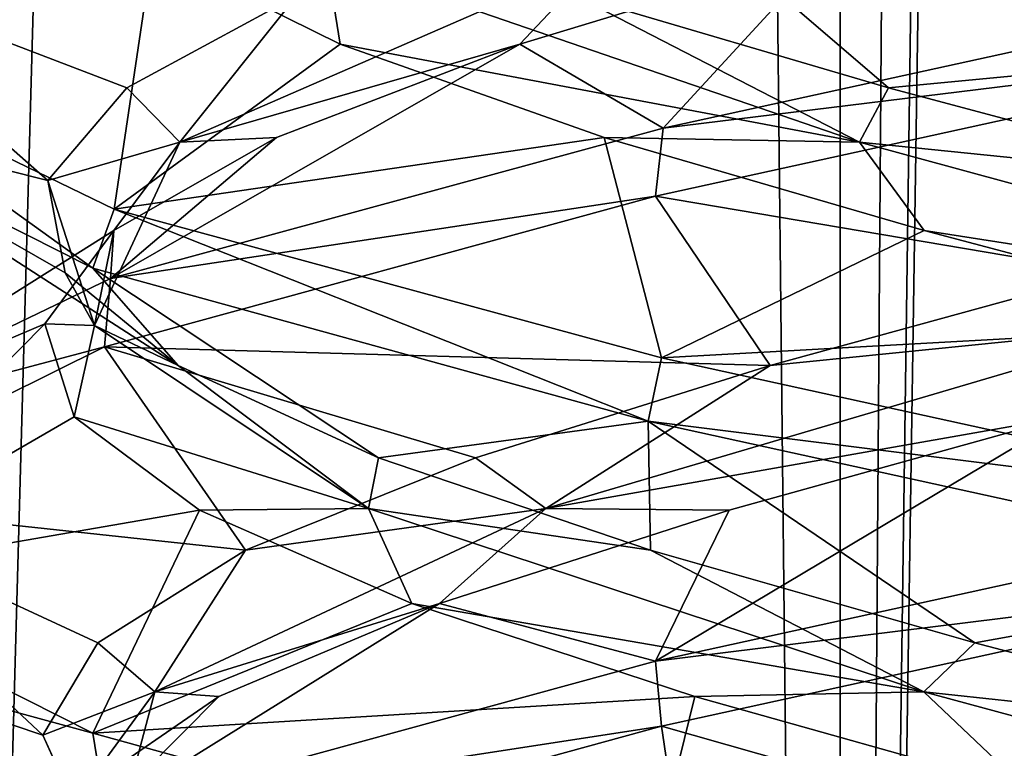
# Model space of a CAD drawing. Header units: millimetres. Extents: x -36.5 to 36.5, y -8.8 to 41.6.
# Tile 72 of 256: x -1.251 to -0.325, y 0.975 to 1.66. Entities that reach past the tile are written whole.
import ezdxf

# ---------------------------------------------------------------- set-up
doc = ezdxf.new("R2010")
doc.units = ezdxf.units.MM
doc.header["$LTSCALE"] = 65.185185
for name, color, linetype in [('11', 7, 'CONTINUOUS'), ('12', 7, 'CONTINUOUS'), ('13', 7, 'CONTINUOUS'), ('166', 7, 'CONTINUOUS'), ('172', 7, 'CONTINUOUS'), ('173', 7, 'CONTINUOUS'), ('174', 7, 'CONTINUOUS'), ('184', 7, 'CONTINUOUS'), ('185', 7, 'CONTINUOUS'), ('186', 7, 'CONTINUOUS'), ('196', 7, 'CONTINUOUS'), ('197', 7, 'CONTINUOUS'), ('198', 7, 'CONTINUOUS'), ('219', 7, 'CONTINUOUS'), ('23', 7, 'CONTINUOUS'), ('24', 7, 'CONTINUOUS'), ('25', 7, 'CONTINUOUS'), ('35', 7, 'CONTINUOUS'), ('36', 7, 'CONTINUOUS'), ('37', 7, 'CONTINUOUS'), ('5', 7, 'CONTINUOUS'), ('548', 7, 'CONTINUOUS'), ('553', 7, 'CONTINUOUS'), ('58', 7, 'CONTINUOUS')]:
    doc.layers.add(name, color=color, linetype=linetype)

msp = doc.modelspace()

# ---------------------------------------------------------------- linework, layer by layer
at = {"layer": '11', "color": 7, "linetype": 'Continuous'}
for points in [[(-0.65308, 1.05661, 12.35036), (0, 1.2, 12.5), (-0.2675, 1.28643, 12.19991), (-0.65308, 1.05661, 12.35036)], [(-0.58383, 1.19873, 12.08189), (-0.65308, 1.05661, 12.35036), (-0.2675, 1.28643, 12.19991), (-0.58383, 1.19873, 12.08189)], [(-0.85613, 1.11104, 11.88227), (-0.65308, 1.05661, 12.35036), (-0.58383, 1.19873, 12.08189), (-0.85613, 1.11104, 11.88227)], [(-1.17115, 0.91483, 11.93723), (-0.65308, 1.05661, 12.35036), (-0.85613, 1.11104, 11.88227), (-1.17115, 0.91483, 11.93723)], [(-1.06385, 1.02334, 11.6161), (-1.17115, 0.91483, 11.93723), (-0.85613, 1.11104, 11.88227), (-1.06385, 1.02334, 11.6161)], [(-1.19133, 0.93564, 11.30346), (-1.17115, 0.91483, 11.93723), (-1.06385, 1.02334, 11.6161), (-1.19133, 0.93564, 11.30346)]]:
    msp.add_3dface(points, dxfattribs=at)
at = {"layer": '12', "color": 7, "linetype": 'Continuous'}
for points in [[(-0.54516, 1.33501, 12.10188), (-0.17224, 1.37264, 12.18079), (-0.22736, 1.42204, 12.20816), (-0.54516, 1.33501, 12.10188)], [(-0.7564, 1.20021, 11.92292), (-0.2675, 1.28643, 12.19991), (-0.17224, 1.37264, 12.18079), (-0.7564, 1.20021, 11.92292)], [(-0.7564, 1.20021, 11.92292), (-0.17224, 1.37264, 12.18079), (-0.54516, 1.33501, 12.10188), (-0.7564, 1.20021, 11.92292)], [(-0.82245, 1.24797, 11.91374), (-0.7564, 1.20021, 11.92292), (-0.54516, 1.33501, 12.10188), (-0.82245, 1.24797, 11.91374)], [(-0.58383, 1.19873, 12.08189), (-0.2675, 1.28643, 12.19991), (-0.7564, 1.20021, 11.92292), (-0.58383, 1.19873, 12.08189)], [(-1.03864, 1.16094, 11.65771), (-0.7564, 1.20021, 11.92292), (-0.82245, 1.24797, 11.91374), (-1.03864, 1.16094, 11.65771)], [(-1.12396, 1.02778, 11.40079), (-0.85613, 1.11104, 11.88227), (-0.7564, 1.20021, 11.92292), (-1.12396, 1.02778, 11.40079)], [(-1.12396, 1.02778, 11.40079), (-0.7564, 1.20021, 11.92292), (-1.03864, 1.16094, 11.65771), (-1.12396, 1.02778, 11.40079)], [(-0.85613, 1.11104, 11.88227), (-0.58383, 1.19873, 12.08189), (-0.7564, 1.20021, 11.92292), (-0.85613, 1.11104, 11.88227)], [(-1.17765, 1.0739, 11.35281), (-1.12396, 1.02778, 11.40079), (-1.03864, 1.16094, 11.65771), (-1.17765, 1.0739, 11.35281)], [(-1.06385, 1.02334, 11.6161), (-0.85613, 1.11104, 11.88227), (-1.12396, 1.02778, 11.40079), (-1.06385, 1.02334, 11.6161)], [(-1.22918, 0.98687, 11.0217), (-1.12396, 1.02778, 11.40079), (-1.17765, 1.0739, 11.35281), (-1.22918, 0.98687, 11.0217)], [(-1.16969, 0.85535, 10.7639), (-1.12396, 1.02778, 11.40079), (-1.22918, 0.98687, 11.0217), (-1.16969, 0.85535, 10.7639)], [(-1.19133, 0.93564, 11.30346), (-1.06385, 1.02334, 11.6161), (-1.12396, 1.02778, 11.40079), (-1.19133, 0.93564, 11.30346)], [(-1.16969, 0.85535, 10.7639), (-1.19133, 0.93564, 11.30346), (-1.12396, 1.02778, 11.40079), (-1.16969, 0.85535, 10.7639)], [(-1.18937, 0.89984, 10.68898), (-1.16969, 0.85535, 10.7639), (-1.22918, 0.98687, 11.0217), (-1.18937, 0.89984, 10.68898)]]:
    msp.add_3dface(points, dxfattribs=at)
at = {"layer": '13', "color": 7, "linetype": 'Continuous'}
for points in [[(0, 1.6375, 12.5), (-0.65308, 1.49411, 12.35036), (-0.22736, 1.42204, 12.20816), (0, 1.6375, 12.5)], [(-0.65308, 1.49411, 12.35036), (-1.17115, 1.35233, 11.93723), (-0.54516, 1.33501, 12.10188), (-0.65308, 1.49411, 12.35036)], [(-0.65308, 1.49411, 12.35036), (-0.54516, 1.33501, 12.10188), (-0.22736, 1.42204, 12.20816), (-0.65308, 1.49411, 12.35036)], [(-1.17115, 1.35233, 11.93723), (-1.46438, 1.20701, 11.32494), (-1.03864, 1.16094, 11.65771), (-1.17115, 1.35233, 11.93723)], [(-1.17115, 1.35233, 11.93723), (-1.03864, 1.16094, 11.65771), (-0.82245, 1.24797, 11.91374), (-1.17115, 1.35233, 11.93723)], [(-1.17115, 1.35233, 11.93723), (-0.82245, 1.24797, 11.91374), (-0.54516, 1.33501, 12.10188), (-1.17115, 1.35233, 11.93723)], [(-1.46438, 1.20701, 11.32494), (-1.46131, 1.06504, 10.6615), (-1.22918, 0.98687, 11.0217), (-1.46438, 1.20701, 11.32494)], [(-1.46438, 1.20701, 11.32494), (-1.22918, 0.98687, 11.0217), (-1.17765, 1.0739, 11.35281), (-1.46438, 1.20701, 11.32494)], [(-1.46438, 1.20701, 11.32494), (-1.17765, 1.0739, 11.35281), (-1.03864, 1.16094, 11.65771), (-1.46438, 1.20701, 11.32494)], [(-1.46131, 1.06504, 10.6615), (-1.17164, 0.92284, 10.06337), (-1.18937, 0.89984, 10.68898), (-1.46131, 1.06504, 10.6615)], [(-1.46131, 1.06504, 10.6615), (-1.18937, 0.89984, 10.68898), (-1.22918, 0.98687, 11.0217), (-1.46131, 1.06504, 10.6615)]]:
    msp.add_3dface(points, dxfattribs=at)
at = {"layer": '166', "color": 7, "linetype": 'Continuous'}
for points in [[(0, 1.6375, -12.5), (-0.64761, 1.7796, -12.353), (0, 1.7, -12.5), (0, 1.6375, -12.5)], [(0, 1.6375, -9.5), (0, 1.7, -9.5), (-0.64598, 1.55828, -9.64622), (0, 1.6375, -9.5)], [(-0.65308, 1.49411, -9.64964), (0, 1.6375, -9.5), (-0.64598, 1.55828, -9.64622), (-0.65308, 1.49411, -9.64964)], [(-1.18214, 1.42643, -11.92333), (-1.46623, 1.56983, -11.31648), (-1.46007, 1.62639, -11.34382), (-1.18214, 1.42643, -11.92333)], [(-1.16212, 1.48212, -11.94841), (-1.18214, 1.42643, -11.92333), (-1.46007, 1.62639, -11.34382), (-1.16212, 1.48212, -11.94841)], [(-1.16574, 1.41666, -10.05605), (-0.65308, 1.49411, -9.64964), (-0.64598, 1.55828, -9.64622), (-1.16574, 1.41666, -10.05605)], [(-1.17115, 1.35233, -10.06277), (-0.65308, 1.49411, -9.64964), (-1.16574, 1.41666, -10.05605), (-1.17115, 1.35233, -10.06277)], [(-0.66002, 1.28253, -12.34699), (-1.18214, 1.42643, -11.92333), (-1.16212, 1.48212, -11.94841), (-0.66002, 1.28253, -12.34699)], [(-0.64761, 1.3421, -12.353), (-0.66002, 1.28253, -12.34699), (-1.16212, 1.48212, -11.94841), (-0.64761, 1.3421, -12.353)], [(-1.45701, 1.27639, -10.64345), (-1.17115, 1.35233, -10.06277), (-1.16574, 1.41666, -10.05605), (-1.45701, 1.27639, -10.64345)], [(-1.46438, 1.20701, -10.67506), (-1.17115, 1.35233, -10.06277), (-1.45701, 1.27639, -10.64345), (-1.46438, 1.20701, -10.67506)], [(0, 1.2, -12.5), (-0.66002, 1.28253, -12.34699), (-0.64761, 1.3421, -12.353), (0, 1.2, -12.5)], [(0, 1.1375, -12.5), (-0.66002, 1.28253, -12.34699), (0, 1.2, -12.5), (0, 1.1375, -12.5)], [(0, 1.2, -9.5), (-0.65308, 1.05661, -9.64964), (0, 1.1375, -9.5), (0, 1.2, -9.5)], [(-1.18214, 0.98893, -11.92333), (-1.46131, 1.06504, -11.3385), (-1.46623, 1.13233, -11.31648), (-1.18214, 0.98893, -11.92333)], [(0, 1.1375, -9.5), (-0.65308, 1.05661, -9.64964), (-0.6474, 0.99545, -9.6469), (0, 1.1375, -9.5)], [(-1.17164, 0.92284, -11.93663), (-1.46131, 1.06504, -11.3385), (-1.18214, 0.98893, -11.92333), (-1.17164, 0.92284, -11.93663)], [(-0.65308, 1.05661, -9.64964), (-1.17115, 0.91483, -10.06277), (-0.6474, 0.99545, -9.6469), (-0.65308, 1.05661, -9.64964)], [(-0.6474, 0.99545, -9.6469), (-1.17115, 0.91483, -10.06277), (-1.1788, 0.84972, -10.0724), (-0.6474, 0.99545, -9.6469)], [(-0.66002, 0.84503, -12.34699), (-1.17164, 0.92284, -11.93663), (-1.18214, 0.98893, -11.92333), (-0.66002, 0.84503, -12.34699)]]:
    msp.add_3dface(points, dxfattribs=at)
at = {"layer": '172', "color": 7, "linetype": 'Continuous'}
for points in [[(-0.65308, 1.05661, -9.64964), (0, 1.2, -9.5), (-0.2675, 1.28643, -9.80009), (-0.65308, 1.05661, -9.64964)], [(-0.58383, 1.19873, -9.91811), (-0.65308, 1.05661, -9.64964), (-0.2675, 1.28643, -9.80009), (-0.58383, 1.19873, -9.91811)], [(-0.85613, 1.11104, -10.11773), (-0.65308, 1.05661, -9.64964), (-0.58383, 1.19873, -9.91811), (-0.85613, 1.11104, -10.11773)], [(-1.17115, 0.91483, -10.06277), (-0.65308, 1.05661, -9.64964), (-0.85613, 1.11104, -10.11773), (-1.17115, 0.91483, -10.06277)], [(-1.06385, 1.02334, -10.3839), (-1.17115, 0.91483, -10.06277), (-0.85613, 1.11104, -10.11773), (-1.06385, 1.02334, -10.3839)], [(-1.19133, 0.93564, -10.69654), (-1.17115, 0.91483, -10.06277), (-1.06385, 1.02334, -10.3839), (-1.19133, 0.93564, -10.69654)]]:
    msp.add_3dface(points, dxfattribs=at)
at = {"layer": '173', "color": 7, "linetype": 'Continuous'}
for points in [[(-0.54516, 1.33501, -9.89812), (-0.17224, 1.37264, -9.81921), (-0.22736, 1.42204, -9.79184), (-0.54516, 1.33501, -9.89812)], [(-0.7564, 1.20021, -10.07708), (-0.2675, 1.28643, -9.80009), (-0.17224, 1.37264, -9.81921), (-0.7564, 1.20021, -10.07708)], [(-0.7564, 1.20021, -10.07708), (-0.17224, 1.37264, -9.81921), (-0.54516, 1.33501, -9.89812), (-0.7564, 1.20021, -10.07708)], [(-0.82245, 1.24797, -10.08626), (-0.7564, 1.20021, -10.07708), (-0.54516, 1.33501, -9.89812), (-0.82245, 1.24797, -10.08626)], [(-0.58383, 1.19873, -9.91811), (-0.2675, 1.28643, -9.80009), (-0.7564, 1.20021, -10.07708), (-0.58383, 1.19873, -9.91811)], [(-1.03864, 1.16094, -10.34229), (-0.7564, 1.20021, -10.07708), (-0.82245, 1.24797, -10.08626), (-1.03864, 1.16094, -10.34229)], [(-1.12396, 1.02778, -10.59921), (-0.85613, 1.11104, -10.11773), (-0.7564, 1.20021, -10.07708), (-1.12396, 1.02778, -10.59921)], [(-1.12396, 1.02778, -10.59921), (-0.7564, 1.20021, -10.07708), (-1.03864, 1.16094, -10.34229), (-1.12396, 1.02778, -10.59921)], [(-0.85613, 1.11104, -10.11773), (-0.58383, 1.19873, -9.91811), (-0.7564, 1.20021, -10.07708), (-0.85613, 1.11104, -10.11773)], [(-1.17765, 1.0739, -10.64719), (-1.12396, 1.02778, -10.59921), (-1.03864, 1.16094, -10.34229), (-1.17765, 1.0739, -10.64719)], [(-1.06385, 1.02334, -10.3839), (-0.85613, 1.11104, -10.11773), (-1.12396, 1.02778, -10.59921), (-1.06385, 1.02334, -10.3839)], [(-1.22918, 0.98687, -10.9783), (-1.12396, 1.02778, -10.59921), (-1.17765, 1.0739, -10.64719), (-1.22918, 0.98687, -10.9783)], [(-1.16969, 0.85535, -11.2361), (-1.12396, 1.02778, -10.59921), (-1.22918, 0.98687, -10.9783), (-1.16969, 0.85535, -11.2361)], [(-1.19133, 0.93564, -10.69654), (-1.06385, 1.02334, -10.3839), (-1.12396, 1.02778, -10.59921), (-1.19133, 0.93564, -10.69654)], [(-1.16969, 0.85535, -11.2361), (-1.19133, 0.93564, -10.69654), (-1.12396, 1.02778, -10.59921), (-1.16969, 0.85535, -11.2361)], [(-1.18937, 0.89984, -11.31102), (-1.16969, 0.85535, -11.2361), (-1.22918, 0.98687, -10.9783), (-1.18937, 0.89984, -11.31102)]]:
    msp.add_3dface(points, dxfattribs=at)
at = {"layer": '174', "color": 7, "linetype": 'Continuous'}
for points in [[(0, 1.6375, -9.5), (-0.65308, 1.49411, -9.64964), (-0.22736, 1.42204, -9.79184), (0, 1.6375, -9.5)], [(-0.65308, 1.49411, -9.64964), (-1.17115, 1.35233, -10.06277), (-0.54516, 1.33501, -9.89812), (-0.65308, 1.49411, -9.64964)], [(-0.65308, 1.49411, -9.64964), (-0.54516, 1.33501, -9.89812), (-0.22736, 1.42204, -9.79184), (-0.65308, 1.49411, -9.64964)], [(-1.17115, 1.35233, -10.06277), (-1.46438, 1.20701, -10.67506), (-1.03864, 1.16094, -10.34229), (-1.17115, 1.35233, -10.06277)], [(-1.17115, 1.35233, -10.06277), (-1.03864, 1.16094, -10.34229), (-0.82245, 1.24797, -10.08626), (-1.17115, 1.35233, -10.06277)], [(-1.17115, 1.35233, -10.06277), (-0.82245, 1.24797, -10.08626), (-0.54516, 1.33501, -9.89812), (-1.17115, 1.35233, -10.06277)], [(-1.46438, 1.20701, -10.67506), (-1.46131, 1.06504, -11.3385), (-1.22918, 0.98687, -10.9783), (-1.46438, 1.20701, -10.67506)], [(-1.46438, 1.20701, -10.67506), (-1.22918, 0.98687, -10.9783), (-1.17765, 1.0739, -10.64719), (-1.46438, 1.20701, -10.67506)], [(-1.46438, 1.20701, -10.67506), (-1.17765, 1.0739, -10.64719), (-1.03864, 1.16094, -10.34229), (-1.46438, 1.20701, -10.67506)], [(-1.46131, 1.06504, -11.3385), (-1.17164, 0.92284, -11.93663), (-1.18937, 0.89984, -11.31102), (-1.46131, 1.06504, -11.3385)], [(-1.46131, 1.06504, -11.3385), (-1.18937, 0.89984, -11.31102), (-1.22918, 0.98687, -10.9783), (-1.46131, 1.06504, -11.3385)]]:
    msp.add_3dface(points, dxfattribs=at)
at = {"layer": '184', "color": 7, "linetype": 'Continuous'}
for points in [[(-0.78074, 1.63722, -10.05038), (-0.64598, 1.55828, -9.64622), (-0.49297, 1.72492, -9.8738), (-0.78074, 1.63722, -10.05038)], [(-0.64598, 1.55828, -9.64622), (0, 1.7, -9.5), (-0.49297, 1.72492, -9.8738), (-0.64598, 1.55828, -9.64622)], [(-1.16574, 1.41666, -10.05605), (-0.64598, 1.55828, -9.64622), (-0.78074, 1.63722, -10.05038), (-1.16574, 1.41666, -10.05605)], [(-1.00963, 1.54952, -10.29858), (-1.16574, 1.41666, -10.05605), (-0.78074, 1.63722, -10.05038), (-1.00963, 1.54952, -10.29858)], [(-1.16237, 1.46182, -10.59969), (-1.16574, 1.41666, -10.05605), (-1.00963, 1.54952, -10.29858), (-1.16237, 1.46182, -10.59969)], [(-1.45701, 1.27639, -10.64345), (-1.16574, 1.41666, -10.05605), (-1.16237, 1.46182, -10.59969), (-1.45701, 1.27639, -10.64345)], [(-1.22743, 1.37413, -10.93099), (-1.45701, 1.27639, -10.64345), (-1.16237, 1.46182, -10.59969), (-1.22743, 1.37413, -10.93099)], [(-1.46623, 1.13233, -11.31648), (-1.45701, 1.27639, -10.64345), (-1.22743, 1.37413, -10.93099), (-1.46623, 1.13233, -11.31648)], [(-1.19991, 1.28643, -11.2675), (-1.46623, 1.13233, -11.31648), (-1.22743, 1.37413, -10.93099), (-1.19991, 1.28643, -11.2675)], [(-1.08189, 1.19873, -11.58383), (-1.46623, 1.13233, -11.31648), (-1.19991, 1.28643, -11.2675), (-1.08189, 1.19873, -11.58383)], [(-1.18214, 0.98893, -11.92333), (-1.46623, 1.13233, -11.31648), (-1.08189, 1.19873, -11.58383), (-1.18214, 0.98893, -11.92333)], [(-0.88227, 1.11104, -11.85613), (-1.18214, 0.98893, -11.92333), (-1.08189, 1.19873, -11.58383), (-0.88227, 1.11104, -11.85613)], [(-0.6161, 1.02334, -12.06385), (-1.18214, 0.98893, -11.92333), (-0.88227, 1.11104, -11.85613), (-0.6161, 1.02334, -12.06385)], [(-0.66002, 0.84503, -12.34699), (-1.18214, 0.98893, -11.92333), (-0.6161, 1.02334, -12.06385), (-0.66002, 0.84503, -12.34699)], [(-0.30346, 0.93564, -12.19133), (-0.66002, 0.84503, -12.34699), (-0.6161, 1.02334, -12.06385), (-0.30346, 0.93564, -12.19133)]]:
    msp.add_3dface(points, dxfattribs=at)
at = {"layer": '185', "color": 7, "linetype": 'Continuous'}
for points in [[(-0.78074, 1.63722, -10.05038), (-0.49297, 1.72492, -9.8738), (-0.70517, 1.7175, -10.03737), (-0.78074, 1.63722, -10.05038)], [(-1.10054, 1.54507, -10.53877), (-0.78074, 1.63722, -10.05038), (-0.70517, 1.7175, -10.03737), (-1.10054, 1.54507, -10.53877)], [(-1.10054, 1.54507, -10.53877), (-0.70517, 1.7175, -10.03737), (-0.99027, 1.68314, -10.2715), (-1.10054, 1.54507, -10.53877)], [(-1.1502, 1.59611, -10.56596), (-1.10054, 1.54507, -10.53877), (-0.99027, 1.68314, -10.2715), (-1.1502, 1.59611, -10.56596)], [(-1.00963, 1.54952, -10.29858), (-0.78074, 1.63722, -10.05038), (-1.10054, 1.54507, -10.53877), (-1.00963, 1.54952, -10.29858)], [(-1.22467, 1.50907, -10.89268), (-1.10054, 1.54507, -10.53877), (-1.1502, 1.59611, -10.56596), (-1.22467, 1.50907, -10.89268)], [(-1.16237, 1.46182, -10.59969), (-1.00963, 1.54952, -10.29858), (-1.10054, 1.54507, -10.53877), (-1.16237, 1.46182, -10.59969)], [(-1.18079, 1.37264, -11.17224), (-1.10054, 1.54507, -10.53877), (-1.22467, 1.50907, -10.89268), (-1.18079, 1.37264, -11.17224)], [(-1.18079, 1.37264, -11.17224), (-1.16237, 1.46182, -10.59969), (-1.10054, 1.54507, -10.53877), (-1.18079, 1.37264, -11.17224)], [(-1.20816, 1.42204, -11.22736), (-1.18079, 1.37264, -11.17224), (-1.22467, 1.50907, -10.89268), (-1.20816, 1.42204, -11.22736)], [(-1.22743, 1.37413, -10.93099), (-1.16237, 1.46182, -10.59969), (-1.18079, 1.37264, -11.17224), (-1.22743, 1.37413, -10.93099)], [(-1.10188, 1.33501, -11.54516), (-1.18079, 1.37264, -11.17224), (-1.20816, 1.42204, -11.22736), (-1.10188, 1.33501, -11.54516)], [(-1.19991, 1.28643, -11.2675), (-1.22743, 1.37413, -10.93099), (-1.18079, 1.37264, -11.17224), (-1.19991, 1.28643, -11.2675)], [(-0.92292, 1.20021, -11.7564), (-1.19991, 1.28643, -11.2675), (-1.18079, 1.37264, -11.17224), (-0.92292, 1.20021, -11.7564)], [(-0.92292, 1.20021, -11.7564), (-1.18079, 1.37264, -11.17224), (-1.10188, 1.33501, -11.54516), (-0.92292, 1.20021, -11.7564)], [(-0.91374, 1.24797, -11.82245), (-0.92292, 1.20021, -11.7564), (-1.10188, 1.33501, -11.54516), (-0.91374, 1.24797, -11.82245)], [(-1.08189, 1.19873, -11.58383), (-1.19991, 1.28643, -11.2675), (-0.92292, 1.20021, -11.7564), (-1.08189, 1.19873, -11.58383)], [(-0.65771, 1.16094, -12.03864), (-0.92292, 1.20021, -11.7564), (-0.91374, 1.24797, -11.82245), (-0.65771, 1.16094, -12.03864)], [(-0.88227, 1.11104, -11.85613), (-1.08189, 1.19873, -11.58383), (-0.92292, 1.20021, -11.7564), (-0.88227, 1.11104, -11.85613)], [(-0.40079, 1.02778, -12.12396), (-0.88227, 1.11104, -11.85613), (-0.92292, 1.20021, -11.7564), (-0.40079, 1.02778, -12.12396)], [(-0.40079, 1.02778, -12.12396), (-0.92292, 1.20021, -11.7564), (-0.65771, 1.16094, -12.03864), (-0.40079, 1.02778, -12.12396)], [(-0.35281, 1.0739, -12.17765), (-0.40079, 1.02778, -12.12396), (-0.65771, 1.16094, -12.03864), (-0.35281, 1.0739, -12.17765)], [(-0.6161, 1.02334, -12.06385), (-0.88227, 1.11104, -11.85613), (-0.40079, 1.02778, -12.12396), (-0.6161, 1.02334, -12.06385)], [(-0.0217, 0.98687, -12.22918), (-0.40079, 1.02778, -12.12396), (-0.35281, 1.0739, -12.17765), (-0.0217, 0.98687, -12.22918)], [(-0.30346, 0.93564, -12.19133), (-0.6161, 1.02334, -12.06385), (-0.40079, 1.02778, -12.12396), (-0.30346, 0.93564, -12.19133)], [(0.2361, 0.85535, -12.16969), (-0.30346, 0.93564, -12.19133), (-0.40079, 1.02778, -12.12396), (0.2361, 0.85535, -12.16969)], [(0.2361, 0.85535, -12.16969), (-0.40079, 1.02778, -12.12396), (-0.0217, 0.98687, -12.22918), (0.2361, 0.85535, -12.16969)]]:
    msp.add_3dface(points, dxfattribs=at)
at = {"layer": '186', "color": 7, "linetype": 'Continuous'}
for points in [[(-1.45701, 1.71389, -10.64345), (-1.46623, 1.56983, -11.31648), (-1.22467, 1.50907, -10.89268), (-1.45701, 1.71389, -10.64345)], [(-1.45701, 1.71389, -10.64345), (-1.22467, 1.50907, -10.89268), (-1.1502, 1.59611, -10.56596), (-1.45701, 1.71389, -10.64345)], [(-1.45701, 1.71389, -10.64345), (-1.1502, 1.59611, -10.56596), (-0.99027, 1.68314, -10.2715), (-1.45701, 1.71389, -10.64345)], [(-1.46623, 1.56983, -11.31648), (-1.18214, 1.42643, -11.92333), (-1.10188, 1.33501, -11.54516), (-1.46623, 1.56983, -11.31648)], [(-1.46623, 1.56983, -11.31648), (-1.10188, 1.33501, -11.54516), (-1.20816, 1.42204, -11.22736), (-1.46623, 1.56983, -11.31648)], [(-1.46623, 1.56983, -11.31648), (-1.20816, 1.42204, -11.22736), (-1.22467, 1.50907, -10.89268), (-1.46623, 1.56983, -11.31648)], [(-1.18214, 1.42643, -11.92333), (-0.66002, 1.28253, -12.34699), (-0.91374, 1.24797, -11.82245), (-1.18214, 1.42643, -11.92333)], [(-1.18214, 1.42643, -11.92333), (-0.91374, 1.24797, -11.82245), (-1.10188, 1.33501, -11.54516), (-1.18214, 1.42643, -11.92333)], [(-0.66002, 1.28253, -12.34699), (-0.65771, 1.16094, -12.03864), (-0.91374, 1.24797, -11.82245), (-0.66002, 1.28253, -12.34699)], [(-0.66002, 1.28253, -12.34699), (0, 1.1375, -12.5), (-0.35281, 1.0739, -12.17765), (-0.66002, 1.28253, -12.34699)], [(-0.66002, 1.28253, -12.34699), (-0.35281, 1.0739, -12.17765), (-0.65771, 1.16094, -12.03864), (-0.66002, 1.28253, -12.34699)], [(0, 1.1375, -12.5), (-0.0217, 0.98687, -12.22918), (-0.35281, 1.0739, -12.17765), (0, 1.1375, -12.5)]]:
    msp.add_3dface(points, dxfattribs=at)
at = {"layer": '196', "color": 7, "linetype": 'Continuous'}
for points in [[(-1.46007, 1.62639, -11.34382), (-1.46285, 1.77099, -10.66825), (-1.21783, 1.81261, -11.16801), (-1.46007, 1.62639, -11.34382)], [(-1.1262, 1.72492, -11.49297), (-1.46007, 1.62639, -11.34382), (-1.21783, 1.81261, -11.16801), (-1.1262, 1.72492, -11.49297)], [(-1.16212, 1.48212, -11.94841), (-1.46007, 1.62639, -11.34382), (-1.1262, 1.72492, -11.49297), (-1.16212, 1.48212, -11.94841)], [(-0.94962, 1.63722, -11.78074), (-1.16212, 1.48212, -11.94841), (-1.1262, 1.72492, -11.49297), (-0.94962, 1.63722, -11.78074)], [(-0.70142, 1.54952, -12.00963), (-1.16212, 1.48212, -11.94841), (-0.94962, 1.63722, -11.78074), (-0.70142, 1.54952, -12.00963)], [(-0.64761, 1.3421, -12.353), (-1.16212, 1.48212, -11.94841), (-0.70142, 1.54952, -12.00963), (-0.64761, 1.3421, -12.353)], [(-0.40031, 1.46182, -12.16237), (-0.64761, 1.3421, -12.353), (-0.70142, 1.54952, -12.00963), (-0.40031, 1.46182, -12.16237)], [(-0.06901, 1.37413, -12.22743), (-0.64761, 1.3421, -12.353), (-0.40031, 1.46182, -12.16237), (-0.06901, 1.37413, -12.22743)], [(0, 1.2, -12.5), (-0.64761, 1.3421, -12.353), (-0.06901, 1.37413, -12.22743), (0, 1.2, -12.5)]]:
    msp.add_3dface(points, dxfattribs=at)
at = {"layer": '197', "color": 7, "linetype": 'Continuous'}
for points in [[(-0.94962, 1.63722, -11.78074), (-1.1262, 1.72492, -11.49297), (-0.96263, 1.7175, -11.70517), (-0.94962, 1.63722, -11.78074)], [(-0.46123, 1.54507, -12.10054), (-0.94962, 1.63722, -11.78074), (-0.96263, 1.7175, -11.70517), (-0.46123, 1.54507, -12.10054)], [(-0.46123, 1.54507, -12.10054), (-0.96263, 1.7175, -11.70517), (-0.7285, 1.68314, -11.99027), (-0.46123, 1.54507, -12.10054)], [(-0.43404, 1.59611, -12.1502), (-0.46123, 1.54507, -12.10054), (-0.7285, 1.68314, -11.99027), (-0.43404, 1.59611, -12.1502)], [(-0.70142, 1.54952, -12.00963), (-0.94962, 1.63722, -11.78074), (-0.46123, 1.54507, -12.10054), (-0.70142, 1.54952, -12.00963)], [(-0.10732, 1.50907, -12.22467), (-0.46123, 1.54507, -12.10054), (-0.43404, 1.59611, -12.1502), (-0.10732, 1.50907, -12.22467)], [(-0.40031, 1.46182, -12.16237), (-0.70142, 1.54952, -12.00963), (-0.46123, 1.54507, -12.10054), (-0.40031, 1.46182, -12.16237)], [(0.17224, 1.37264, -12.18079), (-0.40031, 1.46182, -12.16237), (-0.46123, 1.54507, -12.10054), (0.17224, 1.37264, -12.18079)], [(0.17224, 1.37264, -12.18079), (-0.46123, 1.54507, -12.10054), (-0.10732, 1.50907, -12.22467), (0.17224, 1.37264, -12.18079)], [(-0.06901, 1.37413, -12.22743), (-0.40031, 1.46182, -12.16237), (0.17224, 1.37264, -12.18079), (-0.06901, 1.37413, -12.22743)]]:
    msp.add_3dface(points, dxfattribs=at)
at = {"layer": '198', "color": 7, "linetype": 'Continuous'}
for points in [[(-0.64761, 1.7796, -12.353), (-0.43404, 1.59611, -12.1502), (-0.7285, 1.68314, -11.99027), (-0.64761, 1.7796, -12.353)], [(-0.64761, 1.7796, -12.353), (0, 1.6375, -12.5), (-0.43404, 1.59611, -12.1502), (-0.64761, 1.7796, -12.353)], [(0, 1.6375, -12.5), (-0.10732, 1.50907, -12.22467), (-0.43404, 1.59611, -12.1502), (0, 1.6375, -12.5)]]:
    msp.add_3dface(points, dxfattribs=at)
at = {"layer": '219', "color": 7, "linetype": 'Continuous'}
for points in [[(0, 1.1375, -9.5), (-0.6474, 0.99545, -9.6469), (-0.31102, 0.89984, -9.81063), (0, 1.1375, -9.5)], [(-0.6474, 0.99545, -9.6469), (-1.1788, 0.84972, -10.0724), (-0.62063, 0.8128, -9.93879), (-0.6474, 0.99545, -9.6469)], [(-0.6474, 0.99545, -9.6469), (-0.62063, 0.8128, -9.93879), (-0.31102, 0.89984, -9.81063), (-0.6474, 0.99545, -9.6469)]]:
    msp.add_3dface(points, dxfattribs=at)
at = {"layer": '23', "color": 7, "linetype": 'Continuous'}
for points in [[(-0.78074, 1.63722, 11.94962), (-0.64598, 1.55828, 12.35378), (-0.49297, 1.72492, 12.1262), (-0.78074, 1.63722, 11.94962)], [(-0.64598, 1.55828, 12.35378), (0, 1.7, 12.5), (-0.49297, 1.72492, 12.1262), (-0.64598, 1.55828, 12.35378)], [(-1.16574, 1.41666, 11.94395), (-0.64598, 1.55828, 12.35378), (-0.78074, 1.63722, 11.94962), (-1.16574, 1.41666, 11.94395)], [(-1.00963, 1.54952, 11.70142), (-1.16574, 1.41666, 11.94395), (-0.78074, 1.63722, 11.94962), (-1.00963, 1.54952, 11.70142)], [(-1.16237, 1.46182, 11.40031), (-1.16574, 1.41666, 11.94395), (-1.00963, 1.54952, 11.70142), (-1.16237, 1.46182, 11.40031)], [(-1.45701, 1.27639, 11.35655), (-1.16574, 1.41666, 11.94395), (-1.16237, 1.46182, 11.40031), (-1.45701, 1.27639, 11.35655)], [(-1.22743, 1.37413, 11.06901), (-1.45701, 1.27639, 11.35655), (-1.16237, 1.46182, 11.40031), (-1.22743, 1.37413, 11.06901)], [(-1.46623, 1.13233, 10.68352), (-1.45701, 1.27639, 11.35655), (-1.22743, 1.37413, 11.06901), (-1.46623, 1.13233, 10.68352)], [(-1.19991, 1.28643, 10.7325), (-1.46623, 1.13233, 10.68352), (-1.22743, 1.37413, 11.06901), (-1.19991, 1.28643, 10.7325)], [(-1.08189, 1.19873, 10.41617), (-1.46623, 1.13233, 10.68352), (-1.19991, 1.28643, 10.7325), (-1.08189, 1.19873, 10.41617)], [(-1.18214, 0.98893, 10.07667), (-1.46623, 1.13233, 10.68352), (-1.08189, 1.19873, 10.41617), (-1.18214, 0.98893, 10.07667)], [(-0.88227, 1.11104, 10.14387), (-1.18214, 0.98893, 10.07667), (-1.08189, 1.19873, 10.41617), (-0.88227, 1.11104, 10.14387)], [(-0.6161, 1.02334, 9.93615), (-1.18214, 0.98893, 10.07667), (-0.88227, 1.11104, 10.14387), (-0.6161, 1.02334, 9.93615)], [(-0.66002, 0.84503, 9.65301), (-1.18214, 0.98893, 10.07667), (-0.6161, 1.02334, 9.93615), (-0.66002, 0.84503, 9.65301)], [(-0.30346, 0.93564, 9.80867), (-0.66002, 0.84503, 9.65301), (-0.6161, 1.02334, 9.93615), (-0.30346, 0.93564, 9.80867)]]:
    msp.add_3dface(points, dxfattribs=at)
at = {"layer": '24', "color": 7, "linetype": 'Continuous'}
for points in [[(-0.78074, 1.63722, 11.94962), (-0.49297, 1.72492, 12.1262), (-0.70517, 1.7175, 11.96263), (-0.78074, 1.63722, 11.94962)], [(-1.10054, 1.54507, 11.46123), (-0.78074, 1.63722, 11.94962), (-0.70517, 1.7175, 11.96263), (-1.10054, 1.54507, 11.46123)], [(-1.10054, 1.54507, 11.46123), (-0.70517, 1.7175, 11.96263), (-0.99027, 1.68314, 11.7285), (-1.10054, 1.54507, 11.46123)], [(-1.1502, 1.59611, 11.43404), (-1.10054, 1.54507, 11.46123), (-0.99027, 1.68314, 11.7285), (-1.1502, 1.59611, 11.43404)], [(-1.00963, 1.54952, 11.70142), (-0.78074, 1.63722, 11.94962), (-1.10054, 1.54507, 11.46123), (-1.00963, 1.54952, 11.70142)], [(-1.22467, 1.50907, 11.10732), (-1.10054, 1.54507, 11.46123), (-1.1502, 1.59611, 11.43404), (-1.22467, 1.50907, 11.10732)], [(-1.16237, 1.46182, 11.40031), (-1.00963, 1.54952, 11.70142), (-1.10054, 1.54507, 11.46123), (-1.16237, 1.46182, 11.40031)], [(-1.18079, 1.37264, 10.82776), (-1.10054, 1.54507, 11.46123), (-1.22467, 1.50907, 11.10732), (-1.18079, 1.37264, 10.82776)], [(-1.18079, 1.37264, 10.82776), (-1.16237, 1.46182, 11.40031), (-1.10054, 1.54507, 11.46123), (-1.18079, 1.37264, 10.82776)], [(-1.20816, 1.42204, 10.77264), (-1.18079, 1.37264, 10.82776), (-1.22467, 1.50907, 11.10732), (-1.20816, 1.42204, 10.77264)], [(-1.22743, 1.37413, 11.06901), (-1.16237, 1.46182, 11.40031), (-1.18079, 1.37264, 10.82776), (-1.22743, 1.37413, 11.06901)], [(-1.10188, 1.33501, 10.45484), (-1.18079, 1.37264, 10.82776), (-1.20816, 1.42204, 10.77264), (-1.10188, 1.33501, 10.45484)], [(-1.19991, 1.28643, 10.7325), (-1.22743, 1.37413, 11.06901), (-1.18079, 1.37264, 10.82776), (-1.19991, 1.28643, 10.7325)], [(-0.92292, 1.20021, 10.2436), (-1.19991, 1.28643, 10.7325), (-1.18079, 1.37264, 10.82776), (-0.92292, 1.20021, 10.2436)], [(-0.92292, 1.20021, 10.2436), (-1.18079, 1.37264, 10.82776), (-1.10188, 1.33501, 10.45484), (-0.92292, 1.20021, 10.2436)], [(-0.91374, 1.24797, 10.17755), (-0.92292, 1.20021, 10.2436), (-1.10188, 1.33501, 10.45484), (-0.91374, 1.24797, 10.17755)], [(-1.08189, 1.19873, 10.41617), (-1.19991, 1.28643, 10.7325), (-0.92292, 1.20021, 10.2436), (-1.08189, 1.19873, 10.41617)], [(-0.65771, 1.16094, 9.96136), (-0.92292, 1.20021, 10.2436), (-0.91374, 1.24797, 10.17755), (-0.65771, 1.16094, 9.96136)], [(-0.88227, 1.11104, 10.14387), (-1.08189, 1.19873, 10.41617), (-0.92292, 1.20021, 10.2436), (-0.88227, 1.11104, 10.14387)], [(-0.40079, 1.02778, 9.87604), (-0.88227, 1.11104, 10.14387), (-0.92292, 1.20021, 10.2436), (-0.40079, 1.02778, 9.87604)], [(-0.40079, 1.02778, 9.87604), (-0.92292, 1.20021, 10.2436), (-0.65771, 1.16094, 9.96136), (-0.40079, 1.02778, 9.87604)], [(-0.35281, 1.0739, 9.82235), (-0.40079, 1.02778, 9.87604), (-0.65771, 1.16094, 9.96136), (-0.35281, 1.0739, 9.82235)], [(-0.6161, 1.02334, 9.93615), (-0.88227, 1.11104, 10.14387), (-0.40079, 1.02778, 9.87604), (-0.6161, 1.02334, 9.93615)], [(-0.0217, 0.98687, 9.77082), (-0.40079, 1.02778, 9.87604), (-0.35281, 1.0739, 9.82235), (-0.0217, 0.98687, 9.77082)], [(-0.30346, 0.93564, 9.80867), (-0.6161, 1.02334, 9.93615), (-0.40079, 1.02778, 9.87604), (-0.30346, 0.93564, 9.80867)], [(0.2361, 0.85535, 9.83031), (-0.30346, 0.93564, 9.80867), (-0.40079, 1.02778, 9.87604), (0.2361, 0.85535, 9.83031)], [(0.2361, 0.85535, 9.83031), (-0.40079, 1.02778, 9.87604), (-0.0217, 0.98687, 9.77082), (0.2361, 0.85535, 9.83031)]]:
    msp.add_3dface(points, dxfattribs=at)
at = {"layer": '25', "color": 7, "linetype": 'Continuous'}
for points in [[(-1.45701, 1.71389, 11.35655), (-1.46623, 1.56983, 10.68352), (-1.22467, 1.50907, 11.10732), (-1.45701, 1.71389, 11.35655)], [(-1.45701, 1.71389, 11.35655), (-1.22467, 1.50907, 11.10732), (-1.1502, 1.59611, 11.43404), (-1.45701, 1.71389, 11.35655)], [(-1.45701, 1.71389, 11.35655), (-1.1502, 1.59611, 11.43404), (-0.99027, 1.68314, 11.7285), (-1.45701, 1.71389, 11.35655)], [(-1.46623, 1.56983, 10.68352), (-1.18214, 1.42643, 10.07667), (-1.10188, 1.33501, 10.45484), (-1.46623, 1.56983, 10.68352)], [(-1.46623, 1.56983, 10.68352), (-1.10188, 1.33501, 10.45484), (-1.20816, 1.42204, 10.77264), (-1.46623, 1.56983, 10.68352)], [(-1.46623, 1.56983, 10.68352), (-1.20816, 1.42204, 10.77264), (-1.22467, 1.50907, 11.10732), (-1.46623, 1.56983, 10.68352)], [(-1.18214, 1.42643, 10.07667), (-0.66002, 1.28253, 9.65301), (-0.91374, 1.24797, 10.17755), (-1.18214, 1.42643, 10.07667)], [(-1.18214, 1.42643, 10.07667), (-0.91374, 1.24797, 10.17755), (-1.10188, 1.33501, 10.45484), (-1.18214, 1.42643, 10.07667)], [(-0.66002, 1.28253, 9.65301), (-0.65771, 1.16094, 9.96136), (-0.91374, 1.24797, 10.17755), (-0.66002, 1.28253, 9.65301)], [(-0.66002, 1.28253, 9.65301), (0, 1.1375, 9.5), (-0.35281, 1.0739, 9.82235), (-0.66002, 1.28253, 9.65301)], [(-0.66002, 1.28253, 9.65301), (-0.35281, 1.0739, 9.82235), (-0.65771, 1.16094, 9.96136), (-0.66002, 1.28253, 9.65301)], [(0, 1.1375, 9.5), (-0.0217, 0.98687, 9.77082), (-0.35281, 1.0739, 9.82235), (0, 1.1375, 9.5)]]:
    msp.add_3dface(points, dxfattribs=at)
at = {"layer": '35', "color": 7, "linetype": 'Continuous'}
for points in [[(-1.46007, 1.62639, 10.65618), (-1.46285, 1.77099, 11.33175), (-1.21783, 1.81261, 10.83199), (-1.46007, 1.62639, 10.65618)], [(-1.1262, 1.72492, 10.50703), (-1.46007, 1.62639, 10.65618), (-1.21783, 1.81261, 10.83199), (-1.1262, 1.72492, 10.50703)], [(-1.16212, 1.48212, 10.05159), (-1.46007, 1.62639, 10.65618), (-1.1262, 1.72492, 10.50703), (-1.16212, 1.48212, 10.05159)], [(-0.94962, 1.63722, 10.21926), (-1.16212, 1.48212, 10.05159), (-1.1262, 1.72492, 10.50703), (-0.94962, 1.63722, 10.21926)], [(-0.70142, 1.54952, 9.99037), (-1.16212, 1.48212, 10.05159), (-0.94962, 1.63722, 10.21926), (-0.70142, 1.54952, 9.99037)], [(-0.64761, 1.3421, 9.647), (-1.16212, 1.48212, 10.05159), (-0.70142, 1.54952, 9.99037), (-0.64761, 1.3421, 9.647)], [(-0.40031, 1.46182, 9.83763), (-0.64761, 1.3421, 9.647), (-0.70142, 1.54952, 9.99037), (-0.40031, 1.46182, 9.83763)], [(-0.06901, 1.37413, 9.77257), (-0.64761, 1.3421, 9.647), (-0.40031, 1.46182, 9.83763), (-0.06901, 1.37413, 9.77257)], [(0, 1.2, 9.5), (-0.64761, 1.3421, 9.647), (-0.06901, 1.37413, 9.77257), (0, 1.2, 9.5)]]:
    msp.add_3dface(points, dxfattribs=at)
at = {"layer": '36', "color": 7, "linetype": 'Continuous'}
for points in [[(-0.94962, 1.63722, 10.21926), (-1.1262, 1.72492, 10.50703), (-0.96263, 1.7175, 10.29483), (-0.94962, 1.63722, 10.21926)], [(-0.46123, 1.54507, 9.89946), (-0.94962, 1.63722, 10.21926), (-0.96263, 1.7175, 10.29483), (-0.46123, 1.54507, 9.89946)], [(-0.46123, 1.54507, 9.89946), (-0.96263, 1.7175, 10.29483), (-0.7285, 1.68314, 10.00973), (-0.46123, 1.54507, 9.89946)], [(-0.43404, 1.59611, 9.8498), (-0.46123, 1.54507, 9.89946), (-0.7285, 1.68314, 10.00973), (-0.43404, 1.59611, 9.8498)], [(-0.70142, 1.54952, 9.99037), (-0.94962, 1.63722, 10.21926), (-0.46123, 1.54507, 9.89946), (-0.70142, 1.54952, 9.99037)], [(-0.10732, 1.50907, 9.77533), (-0.46123, 1.54507, 9.89946), (-0.43404, 1.59611, 9.8498), (-0.10732, 1.50907, 9.77533)], [(-0.40031, 1.46182, 9.83763), (-0.70142, 1.54952, 9.99037), (-0.46123, 1.54507, 9.89946), (-0.40031, 1.46182, 9.83763)], [(0.17224, 1.37264, 9.81921), (-0.40031, 1.46182, 9.83763), (-0.46123, 1.54507, 9.89946), (0.17224, 1.37264, 9.81921)], [(0.17224, 1.37264, 9.81921), (-0.46123, 1.54507, 9.89946), (-0.10732, 1.50907, 9.77533), (0.17224, 1.37264, 9.81921)], [(-0.06901, 1.37413, 9.77257), (-0.40031, 1.46182, 9.83763), (0.17224, 1.37264, 9.81921), (-0.06901, 1.37413, 9.77257)]]:
    msp.add_3dface(points, dxfattribs=at)
at = {"layer": '37', "color": 7, "linetype": 'Continuous'}
for points in [[(-0.64761, 1.7796, 9.647), (-0.43404, 1.59611, 9.8498), (-0.7285, 1.68314, 10.00973), (-0.64761, 1.7796, 9.647)], [(-0.64761, 1.7796, 9.647), (0, 1.6375, 9.5), (-0.43404, 1.59611, 9.8498), (-0.64761, 1.7796, 9.647)], [(0, 1.6375, 9.5), (-0.10732, 1.50907, 9.77533), (-0.43404, 1.59611, 9.8498), (0, 1.6375, 9.5)]]:
    msp.add_3dface(points, dxfattribs=at)
at = {"layer": '5', "color": 7, "linetype": 'Continuous'}
for points in [[(0, 1.6375, 9.5), (-0.64761, 1.7796, 9.647), (0, 1.7, 9.5), (0, 1.6375, 9.5)], [(0, 1.6375, 12.5), (0, 1.7, 12.5), (-0.64598, 1.55828, 12.35378), (0, 1.6375, 12.5)], [(-0.65308, 1.49411, 12.35036), (0, 1.6375, 12.5), (-0.64598, 1.55828, 12.35378), (-0.65308, 1.49411, 12.35036)], [(-1.18214, 1.42643, 10.07667), (-1.46623, 1.56983, 10.68352), (-1.46007, 1.62639, 10.65618), (-1.18214, 1.42643, 10.07667)], [(-1.16212, 1.48212, 10.05159), (-1.18214, 1.42643, 10.07667), (-1.46007, 1.62639, 10.65618), (-1.16212, 1.48212, 10.05159)], [(-1.16574, 1.41666, 11.94395), (-0.65308, 1.49411, 12.35036), (-0.64598, 1.55828, 12.35378), (-1.16574, 1.41666, 11.94395)], [(-1.17115, 1.35233, 11.93723), (-0.65308, 1.49411, 12.35036), (-1.16574, 1.41666, 11.94395), (-1.17115, 1.35233, 11.93723)], [(-0.66002, 1.28253, 9.65301), (-1.18214, 1.42643, 10.07667), (-1.16212, 1.48212, 10.05159), (-0.66002, 1.28253, 9.65301)], [(-0.64761, 1.3421, 9.647), (-0.66002, 1.28253, 9.65301), (-1.16212, 1.48212, 10.05159), (-0.64761, 1.3421, 9.647)], [(-1.45701, 1.27639, 11.35655), (-1.17115, 1.35233, 11.93723), (-1.16574, 1.41666, 11.94395), (-1.45701, 1.27639, 11.35655)], [(-1.46438, 1.20701, 11.32494), (-1.17115, 1.35233, 11.93723), (-1.45701, 1.27639, 11.35655), (-1.46438, 1.20701, 11.32494)], [(0, 1.2, 9.5), (-0.66002, 1.28253, 9.65301), (-0.64761, 1.3421, 9.647), (0, 1.2, 9.5)], [(0, 1.1375, 9.5), (-0.66002, 1.28253, 9.65301), (0, 1.2, 9.5), (0, 1.1375, 9.5)], [(0, 1.2, 12.5), (-0.65308, 1.05661, 12.35036), (0, 1.1375, 12.5), (0, 1.2, 12.5)], [(-1.18214, 0.98893, 10.07667), (-1.46131, 1.06504, 10.6615), (-1.46623, 1.13233, 10.68352), (-1.18214, 0.98893, 10.07667)], [(0, 1.1375, 12.5), (-0.65308, 1.05661, 12.35036), (-0.6474, 0.99545, 12.3531), (0, 1.1375, 12.5)], [(-1.17164, 0.92284, 10.06337), (-1.46131, 1.06504, 10.6615), (-1.18214, 0.98893, 10.07667), (-1.17164, 0.92284, 10.06337)], [(-0.65308, 1.05661, 12.35036), (-1.17115, 0.91483, 11.93723), (-0.6474, 0.99545, 12.3531), (-0.65308, 1.05661, 12.35036)], [(-0.6474, 0.99545, 12.3531), (-1.17115, 0.91483, 11.93723), (-1.1788, 0.84972, 11.9276), (-0.6474, 0.99545, 12.3531)], [(-0.66002, 0.84503, 9.65301), (-1.17164, 0.92284, 10.06337), (-1.18214, 0.98893, 10.07667), (-0.66002, 0.84503, 9.65301)]]:
    msp.add_3dface(points, dxfattribs=at)
at = {"layer": '548', "color": 7, "linetype": 'Continuous'}
for points in [[(-1.3944, 28.59924, 8.51441), (-1.38263, -3.5, 8.50802), (-0.48636, 28.6, 8.19181), (-1.3944, 28.59924, 8.51441)], [(-1.38263, -3.5, 8.50802), (-0.4782, -3.5, 8.1905), (-0.48636, 28.6, 8.19181), (-1.38263, -3.5, 8.50802)], [(-0.48636, 28.6, 8.19181), (-0.4782, -3.5, 8.1905), (-0.2451, 28.6, 8.16056), (-0.48636, 28.6, 8.19181)], [(-0.4782, -3.5, 8.1905), (0.4782, -3.5, 8.1905), (-0.2451, 28.6, 8.16056), (-0.4782, -3.5, 8.1905)]]:
    msp.add_3dface(points, dxfattribs=at)
at = {"layer": '553', "color": 7, "linetype": 'Continuous'}
for points in [[(-0.86119, 32.1, -8.28338), (-1.39651, -3.5, -8.51579), (-1.64276, 32.1, -8.67116), (-0.86119, 32.1, -8.28338)], [(-0.4834, -3.5, -8.19139), (-1.39651, -3.5, -8.51579), (-0.86119, 32.1, -8.28338), (-0.4834, -3.5, -8.19139)], [(0, 32.1, -8.15), (-0.4834, -3.5, -8.19139), (-0.86119, 32.1, -8.28338), (0, 32.1, -8.15)], [(0, 28.94929, -8.15), (-0.4834, -3.5, -8.19139), (0, 32.1, -8.15), (0, 28.94929, -8.15)], [(0.4834, -3.5, -8.19139), (-0.4834, -3.5, -8.19139), (0, 28.94929, -8.15), (0.4834, -3.5, -8.19139)]]:
    msp.add_3dface(points, dxfattribs=at)
at = {"layer": '58', "color": 7, "linetype": 'Continuous'}
for points in [[(0, 1.1375, 12.5), (-0.6474, 0.99545, 12.3531), (-0.31102, 0.89984, 12.18937), (0, 1.1375, 12.5)], [(-0.6474, 0.99545, 12.3531), (-1.1788, 0.84972, 11.9276), (-0.62063, 0.8128, 12.06121), (-0.6474, 0.99545, 12.3531)], [(-0.6474, 0.99545, 12.3531), (-0.62063, 0.8128, 12.06121), (-0.31102, 0.89984, 12.18937), (-0.6474, 0.99545, 12.3531)]]:
    msp.add_3dface(points, dxfattribs=at)

doc.saveas('drawing.dxf')
